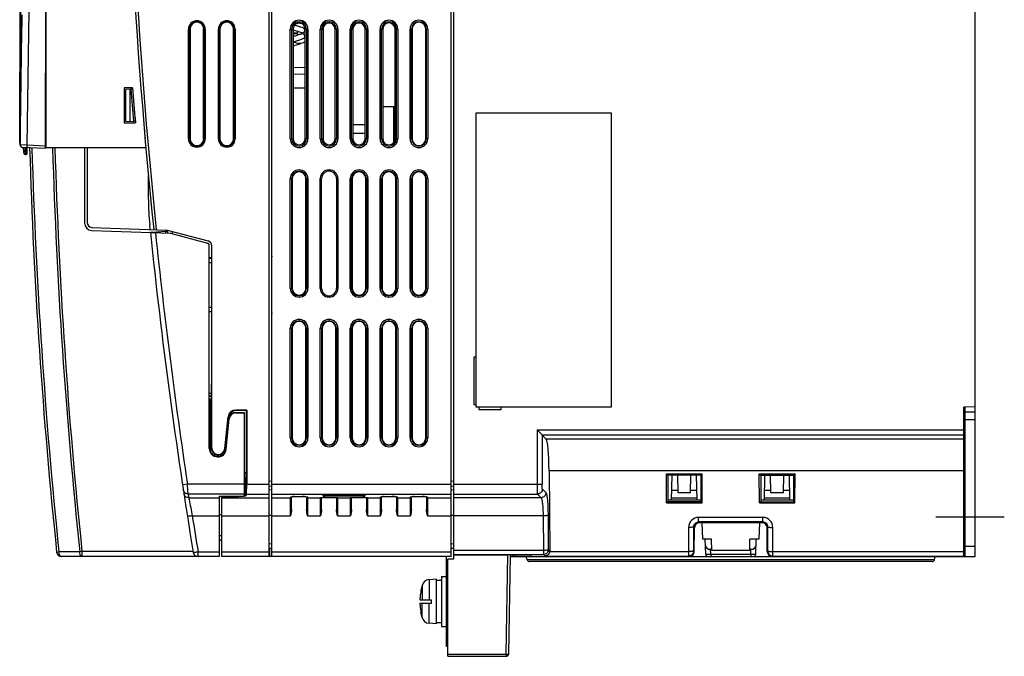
# Model space of a CAD drawing. Header units: millimetres. Extents: x 0 to 1400, y 0 to 1000.
# Tile 33 of 38: x 817 to 1014, y 329 to 457. Entities that reach past the tile are written whole.
import ezdxf

# ---------------------------------------------------------------- set-up
doc = ezdxf.new("R2010")
doc.units = ezdxf.units.MM
doc.header["$LTSCALE"] = 77
doc.linetypes.add('CENTER', pattern=[0.6, 0.375, -0.075, 0.075, -0.075])
doc.layers.get('0').update_dxf_attribs({"linetype": 'CONTINUOUS'})
doc.layers.add('00_COMPONENTS', color=7, linetype='CONTINUOUS')
doc.layers.add('DEFAULT_1', color=7, linetype='CENTER')

msp = doc.modelspace()

# ---------------------------------------------------------------- linework, layer by layer
at = {"color": 7, "linetype": 'CONTINUOUS'}
for p, q in [((908.28, 438.15), (935.28, 438.15)), ((908.28, 379.15), (908.28, 438.15)), ((935.28, 438.15), (935.28, 379.15)), ((935.28, 379.15), (908.28, 379.15))]:
    msp.add_line(p, q, dxfattribs=at)
at = {"layer": '00_COMPONENTS', "color": 7, "linetype": 'CONTINUOUS'}
for p, q in [((866.78, 349.15), (866.78, 659.15)), ((867.28, 349.15), (867.28, 659.15)), ((903.28, 349.15), (903.28, 659.15)), ((903.78, 348.65), (903.78, 659.15)), ((1008.28, 349.15), (1008.28, 659.15)), ((822.07, 528.18), (821.88, 430.97)), ((817.05, 515.16), (816.88, 431.72)), ((822.08, 431.15), (822.08, 476.97)), ((816.78, 432.19), (816.84, 460.69)), ((821.92, 455.41), (822.08, 455.4)), ((821.92, 454.49), (822.08, 454.48)), ((822.08, 455.49), (821.93, 455.5)), ((850.91, 454.95), (850.91, 432.95)), ((853.64, 432.95), (853.64, 454.95)), ((856.91, 454.95), (856.91, 432.95)), ((859.64, 432.95), (859.64, 454.95)), ((871.53, 454.79), (872.64, 454.44)), ((871.58, 454.95), (871.58, 432.95)), ((871.58, 454.24), (872.18, 454.2)), ((872.18, 454), (871.58, 453.96)), ((872.94, 455.4), (871.84, 455.75)), ((872.18, 454.2), (872.23, 454.2)), ((872.23, 454), (872.18, 454)), ((872.64, 454.44), (873.24, 454.23)), ((873.24, 453.97), (872.64, 453.76)), ((873.58, 455.17), (872.94, 455.4)), ((873.24, 454.23), (873.43, 454.2)), ((873.43, 454), (873.24, 453.97)), ((873.58, 455.17), (873.43, 455.2)), ((873.97, 432.95), (873.97, 454.95)), ((877.57, 454.95), (877.57, 432.95)), ((879.98, 432.95), (879.98, 454.95)), ((883.56, 454.95), (883.56, 432.95)), ((885.99, 432.95), (885.99, 454.95)), ((889.56, 454.95), (889.56, 432.95)), ((892, 432.95), (892, 454.95)), ((895.41, 454.95), (895.41, 432.95)), ((898.14, 432.95), (898.14, 454.95)), ((821.92, 451.87), (822.08, 451.87)), ((872.64, 453.76), (871.58, 453.42)), ((871.58, 452.37), (872.94, 452.8)), ((871.81, 451.65), (873.2, 452.06)), ((872.94, 452.8), (873.58, 453.03)), ((873.43, 453), (873.58, 453.03)), ((821.92, 450.89), (822.08, 450.9)), ((821.92, 450.8), (822.08, 450.81)), ((871.58, 451.63), (871.81, 451.65)), ((873.97, 447.2), (871.58, 447.24)), ((873.97, 445.9), (871.58, 445.86)), ((822.08, 442.37), (821.9, 442.38)), ((837.69, 443.18), (837.72, 443.15)), ((837.69, 443.18), (837.69, 436.12)), ((839.39, 443.18), (837.69, 443.18)), ((837.72, 443.15), (837.72, 436.15)), ((839.36, 443.15), (837.72, 443.15)), ((837.78, 436.15), (837.78, 443.15)), ((839.06, 442.89), (837.98, 442.85)), ((837.98, 442.85), (837.98, 436.45)), ((838.88, 442.88), (838.88, 436.42)), ((839.37, 442.9), (839.09, 442.89)), ((839.39, 443.18), (839.36, 443.15)), ((871.58, 443.15), (873.97, 443.15)), ((889.56, 439.44), (892, 439.44)), ((891.68, 439.44), (891.68, 432.26)), ((821.89, 436.42), (822.08, 436.43)), ((837.69, 436.12), (837.72, 436.15)), ((837.69, 436.12), (839.96, 436.12)), ((837.72, 436.15), (839.93, 436.15)), ((837.98, 436.45), (839.58, 436.39)), ((839.94, 436.38), (839.61, 436.39)), ((839.91, 436.42), (839.91, 436.38)), ((839.96, 436.12), (839.93, 436.15)), ((841.92, 434.64), (841.8, 434.64)), ((816.88, 432.19), (816.78, 432.19)), ((842.05, 433.16), (841.91, 433.16)), ((816.88, 431.72), (816.88, 431.72)), ((817.26, 431.23), (817.35, 431.22)), ((817.28, 431.15), (817.28, 431.22)), ((817.47, 431.15), (817.28, 431.15)), ((821.88, 430.97), (817.35, 431.22)), ((817.98, 431.18), (817.97, 429.78)), ((818.27, 430.07), (818.28, 431.17)), ((842.06, 431.15), (821.88, 431.15)), ((829.78, 431.15), (829.78, 416.06)), ((830.28, 431.15), (830.28, 416.18)), ((817.89, 429.79), (817.97, 429.78)), ((817.99, 429.78), (817.97, 429.78)), ((842.58, 420.78), (842.58, 425.5)), ((871.41, 424.95), (871.41, 402.95)), ((874.14, 402.95), (874.14, 424.95)), ((877.28, 402.95), (877.28, 424.95)), ((880.28, 424.95), (880.28, 402.95)), ((883.41, 424.95), (883.41, 402.95)), ((886.14, 402.95), (886.14, 424.95)), ((889.41, 424.95), (889.41, 402.95)), ((892.14, 402.95), (892.14, 424.95)), ((895.41, 424.95), (895.41, 402.95)), ((898.14, 402.95), (898.14, 424.95)), ((831.22, 414.56), (847, 414.01)), ((831.24, 415.18), (846.32, 414.65)), ((842.93, 414.77), (842.84, 415.67)), ((846, 414.66), (846, 414.31)), ((846, 414.66), (846, 414.31)), ((846.32, 414.65), (854.53, 412.45)), ((846.32, 414.65), (846.38, 414.03)), ((846.35, 414.33), (842.98, 414.15)), ((845.98, 414.31), (846, 414.04)), ((847, 414.01), (854.41, 412.03)), ((854.78, 370.85), (854.78, 411.54)), ((855.28, 370.95), (855.28, 411.48)), ((855.28, 409.05), (854.78, 409.06)), ((854.78, 408.98), (855.28, 408.99)), ((867.33, 409.4), (867.28, 409.4)), ((867.33, 409.4), (867.28, 409.26)), ((867.33, 397.9), (867.33, 409.4)), ((854.78, 408.13), (855.28, 408.15)), ((854.78, 399.17), (855.28, 399.15)), ((854.78, 398.32), (855.28, 398.31)), ((855.28, 398.25), (854.78, 398.24)), ((867.28, 398.04), (867.33, 397.9)), ((867.33, 397.9), (867.28, 397.9)), ((871.41, 394.95), (871.41, 372.95)), ((874.14, 372.95), (874.14, 394.95)), ((877.41, 394.95), (877.41, 372.95)), ((880.14, 372.95), (880.14, 394.95)), ((883.41, 394.95), (883.41, 372.95)), ((886.14, 372.95), (886.14, 394.95)), ((889.41, 394.95), (889.41, 372.95)), ((892.14, 372.95), (892.14, 394.95)), ((895.41, 394.95), (895.41, 372.95)), ((898.14, 372.95), (898.14, 394.95)), ((908.26, 389.14), (907.79, 389.14)), ((907.79, 389.14), (907.79, 379.66)), ((908.26, 379.66), (908.26, 389.14)), ((855.28, 383.85), (855.22, 383.76)), ((855.22, 381.9), (855.22, 383.76)), ((854.78, 381.35), (855.15, 381.35)), ((855.2, 381.4), (855.15, 381.35)), ((855.15, 381.35), (855.15, 370.95)), ((854.88, 380.8), (854.78, 380.81)), ((854.88, 380.8), (854.88, 370.85)), ((907.79, 379.66), (908.26, 379.66)), ((913.26, 379.14), (908.79, 379.14)), ((908.79, 379.14), (908.79, 378.66)), ((913.26, 378.66), (913.26, 379.14)), ((1008.28, 379.19), (1005.98, 379.15)), ((1005.98, 349.15), (1005.98, 379.15)), ((857.87, 370.82), (858.54, 377.21)), ((857.99, 370.79), (858.66, 377.18)), ((862.28, 378.55), (860.03, 378.55)), ((862.15, 378.43), (860.04, 378.43)), ((860.06, 378.06), (861.78, 378.05)), ((860.06, 377.95), (861.78, 377.95)), ((861.78, 378.05), (861.78, 361.36)), ((862.15, 378.43), (862.28, 378.55)), ((862.15, 378.43), (862.15, 365.97)), ((862.28, 378.55), (862.28, 363.68)), ((908.79, 378.66), (913.26, 378.66)), ((1006.28, 378.15), (1008.28, 378.15)), ((858.06, 370.7), (858.66, 376.79)), ((858.17, 370.69), (858.76, 376.78)), ((1006.28, 376.65), (1008.28, 376.65)), ((922.31, 372.72), (920.46, 374.57)), ((856.58, 369.53), (856.58, 369.27)), ((922.86, 366.36), (922.99, 350.32)), ((946.39, 365.74), (953.57, 365.74)), ((946.39, 365.74), (946.68, 365.45)), ((946.43, 359.9), (946.39, 365.74)), ((953.28, 365.45), (946.68, 365.45)), ((946.68, 365.45), (946.68, 360.15)), ((947.43, 360.45), (947.51, 365.45)), ((948.73, 361.95), (948.66, 365.45)), ((951.23, 361.95), (951.29, 365.45)), ((952.53, 360.45), (952.44, 365.45)), ((953.57, 365.74), (953.28, 365.45)), ((953.28, 365.45), (953.28, 360.15)), ((953.52, 359.9), (953.57, 365.74)), ((964.99, 365.74), (972.17, 365.74)), ((964.99, 365.74), (965.28, 365.45)), ((965.03, 359.9), (964.99, 365.74)), ((965.28, 365.45), (971.88, 365.45)), ((965.28, 365.45), (965.28, 360.15)), ((966.03, 360.45), (966.11, 365.45)), ((967.33, 361.95), (967.26, 365.45)), ((969.83, 361.95), (969.89, 365.45)), ((971.13, 360.45), (971.04, 365.45)), ((972.17, 365.74), (971.88, 365.45)), ((971.88, 365.45), (971.88, 360.15)), ((972.12, 359.9), (972.17, 365.74)), ((862.12, 364.98), (862.08, 364.87)), ((856.78, 361.26), (860.83, 361.28)), ((856.78, 361.26), (856.78, 349.15)), ((857.28, 349.15), (857.28, 361.26)), ((857.28, 361.21), (860.66, 361.23)), ((862.21, 361.69), (862.08, 361.36)), ((871.28, 358.6), (871.28, 361.14)), ((874.17, 361.16), (874.34, 361.13)), ((874.28, 361.14), (874.28, 358.6)), ((877.79, 361.49), (877.79, 361.53)), ((877.95, 361.52), (877.99, 361.52)), ((877.99, 361.52), (885.56, 361.52)), ((885.76, 361.49), (885.76, 361.53)), ((885.84, 361.51), (885.89, 361.5)), ((889.28, 358.6), (889.28, 361.14)), ((892.17, 361.16), (892.34, 361.13)), ((892.28, 361.14), (892.28, 358.6)), ((895.28, 358.6), (895.28, 361.14)), ((898.17, 361.16), (898.34, 361.13)), ((898.28, 361.14), (898.28, 358.6)), ((947.46, 362.48), (948.72, 362.48)), ((951.23, 361.95), (948.73, 361.95)), ((951.23, 362.48), (952.49, 362.48)), ((966.06, 362.48), (967.32, 362.48)), ((969.83, 361.95), (967.33, 361.95)), ((969.83, 362.48), (971.09, 362.48)), ((877.08, 360.99), (880.48, 360.99)), ((877.28, 358.6), (877.28, 360.99)), ((880.28, 360.99), (880.28, 358.6)), ((883.08, 360.99), (886.48, 360.99)), ((883.28, 358.6), (883.28, 360.99)), ((886.28, 360.99), (886.28, 358.6)), ((946.68, 360.15), (946.43, 359.9)), ((946.43, 359.9), (953.52, 359.9)), ((953.28, 360.45), (946.68, 360.45)), ((953.28, 360.15), (946.68, 360.15)), ((947.43, 360.95), (952.52, 360.95)), ((953.28, 360.15), (953.52, 359.9)), ((965.28, 360.15), (965.03, 359.9)), ((965.03, 359.9), (972.12, 359.9)), ((971.88, 360.45), (965.28, 360.45)), ((965.28, 360.15), (971.88, 360.15)), ((966.03, 360.95), (971.12, 360.95)), ((972.12, 359.9), (971.88, 360.15)), ((965.57, 355.93), (952.98, 355.93)), ((953.65, 352.65), (953.54, 355.93)), ((965.01, 355.93), (964.9, 352.65)), ((1006.28, 357.15), (1005.98, 357.15)), ((951.95, 350.14), (951.99, 354.94)), ((966.6, 350.14), (966.57, 354.94)), ((856.78, 352.47), (857.28, 352.45)), ((857.28, 352.45), (856.78, 352.45)), ((955.44, 352.65), (953.65, 352.65)), ((954.26, 349.63), (954.15, 352.65)), ((955.48, 350.35), (955.44, 352.65)), ((963.08, 350.35), (963.12, 352.65)), ((964.9, 352.65), (963.12, 352.65)), ((964.29, 349.63), (964.4, 352.65)), ((867.28, 350.75), (866.78, 350.79)), ((866.89, 349.15), (866.89, 350.78)), ((903.78, 350.75), (903.28, 350.79)), ((903.78, 349.51), (914.63, 349.51)), ((914.78, 329.64), (915.13, 349.47)), ((919.27, 349.42), (915.13, 349.42)), ((915.58, 349.42), (915.58, 349.15)), ((919.28, 349.15), (919.27, 349.42)), ((955.47, 350.61), (955.22, 350.61)), ((963.08, 350.35), (955.48, 350.35)), ((963.33, 350.61), (963.08, 350.61)), ((856.78, 349.15), (825.18, 349.15)), ((903.28, 349.15), (857.28, 349.15)), ((903.78, 348.65), (902.58, 348.61)), ((902.58, 329.15), (902.58, 348.61)), ((915.12, 349.15), (1008.28, 349.15)), ((918.46, 348.52), (918.29, 349.15)), ((999.61, 348.15), (918.95, 348.15)), ((1000.09, 348.52), (1000.26, 349.15)), ((897.41, 343.36), (897.18, 342.35)), ((900.28, 344.65), (898.81, 344.52)), ((900.28, 335.65), (900.28, 344.65)), ((900.28, 344.4), (901.28, 344.4)), ((901.28, 345.15), (902.28, 345.15)), ((901.28, 345.15), (901.28, 335.15)), ((897.18, 342.35), (897.18, 342.35)), ((897.01, 340.5), (899.28, 340.5)), ((897.01, 339.8), (899.28, 339.8)), ((899.28, 339.8), (899.28, 340.5)), ((897.18, 337.95), (897.18, 337.95)), ((897.41, 336.94), (897.18, 337.95)), ((900.28, 335.65), (898.81, 335.78)), ((900.28, 335.9), (901.28, 335.9)), ((901.28, 335.15), (902.28, 335.15)), ((902.58, 331.15), (902.28, 331.15)), ((902.58, 329.15), (914.28, 329.15))]:
    msp.add_line(p, q, dxfattribs=at)
at = {"layer": '00_COMPONENTS', "color": 9, "linetype": 'CONTINUOUS'}
for p, q in [((818.3, 431.67), (818.69, 458.7)), ((850.59, 432.95), (850.59, 454.95)), ((850.59, 454.95), (850.91, 454.95)), ((850.79, 432.95), (850.79, 454.95)), ((853.96, 454.95), (853.64, 454.95)), ((853.76, 454.95), (853.76, 432.95)), ((853.96, 454.95), (853.96, 432.95)), ((856.59, 432.95), (856.59, 454.95)), ((856.59, 454.95), (856.91, 454.95)), ((856.79, 432.95), (856.79, 454.95)), ((859.96, 454.95), (859.64, 454.95)), ((859.76, 454.95), (859.76, 432.95)), ((859.96, 454.95), (859.96, 432.95)), ((871, 454.95), (871.58, 454.95)), ((871, 432.95), (871, 454.95)), ((871.3, 432.95), (871.3, 454.95)), ((874.55, 454.95), (873.97, 454.95)), ((874.25, 454.95), (874.25, 432.95)), ((874.55, 454.95), (874.55, 432.95)), ((877, 454.95), (877.57, 454.95)), ((877, 432.95), (877, 454.95)), ((877.3, 432.95), (877.3, 454.95)), ((880.55, 454.95), (879.98, 454.95)), ((880.25, 454.95), (880.25, 432.95)), ((880.55, 454.95), (880.55, 432.95)), ((883, 454.95), (883.56, 454.95)), ((883, 432.95), (883, 454.95)), ((883.3, 432.95), (883.3, 454.95)), ((886.55, 454.95), (885.99, 454.95)), ((886.25, 454.95), (886.25, 432.95)), ((886.55, 454.95), (886.55, 432.95)), ((889, 454.95), (889.56, 454.95)), ((889, 432.95), (889, 454.95)), ((889.3, 432.95), (889.3, 454.95)), ((892.55, 454.95), (892, 454.95)), ((892.25, 454.95), (892.25, 432.95)), ((892.55, 454.95), (892.55, 432.95)), ((895, 454.95), (895.41, 454.95)), ((895, 432.95), (895, 454.95)), ((895.3, 432.95), (895.3, 454.95)), ((898.55, 454.95), (898.14, 454.95)), ((898.25, 454.95), (898.25, 432.95)), ((898.55, 454.95), (898.55, 432.95)), ((883.56, 435.82), (885.99, 435.82)), ((850.59, 432.95), (850.91, 432.95)), ((853.96, 432.95), (853.64, 432.95)), ((856.59, 432.95), (856.91, 432.95)), ((859.96, 432.95), (859.64, 432.95)), ((871, 432.95), (871.58, 432.95)), ((874.55, 432.95), (873.97, 432.95)), ((877, 432.95), (877.57, 432.95)), ((880.55, 432.95), (879.98, 432.95)), ((883, 432.95), (883.56, 432.95)), ((886.55, 432.95), (885.99, 432.95)), ((889, 432.95), (889.56, 432.95)), ((892.55, 432.95), (892, 432.95)), ((895, 432.95), (895.41, 432.95)), ((898.55, 432.95), (898.14, 432.95)), ((818.3, 431.67), (816.88, 431.72)), ((817.99, 429.78), (817.99, 431.19)), ((821.88, 431.47), (818.3, 431.67)), ((871, 424.95), (871.41, 424.95)), ((871, 402.95), (871, 424.95)), ((871.3, 402.95), (871.3, 424.95)), ((874.55, 424.95), (874.14, 424.95)), ((874.25, 424.95), (874.25, 402.95)), ((874.55, 424.95), (874.55, 402.95)), ((877, 424.95), (877.3, 424.95)), ((877, 402.95), (877, 424.95)), ((880.55, 424.95), (880.25, 424.95)), ((880.55, 424.95), (880.55, 402.95)), ((883, 424.95), (883.41, 424.95)), ((883, 402.95), (883, 424.95)), ((883.3, 402.95), (883.3, 424.95)), ((886.55, 424.95), (886.14, 424.95)), ((886.25, 424.95), (886.25, 402.95)), ((886.55, 424.95), (886.55, 402.95)), ((889, 424.95), (889.41, 424.95)), ((889, 402.95), (889, 424.95)), ((889.3, 402.95), (889.3, 424.95)), ((892.55, 424.95), (892.14, 424.95)), ((892.25, 424.95), (892.25, 402.95)), ((892.55, 424.95), (892.55, 402.95)), ((895, 424.95), (895.41, 424.95)), ((895, 402.95), (895, 424.95)), ((895.3, 402.95), (895.3, 424.95)), ((898.55, 424.95), (898.14, 424.95)), ((898.25, 424.95), (898.25, 402.95)), ((898.55, 424.95), (898.55, 402.95)), ((847.31, 414.38), (847.36, 413.91)), ((871, 402.95), (871.41, 402.95)), ((874.55, 402.95), (874.14, 402.95)), ((877, 402.95), (877.3, 402.95)), ((880.55, 402.95), (880.25, 402.95)), ((883, 402.95), (883.41, 402.95)), ((886.55, 402.95), (886.14, 402.95)), ((889, 402.95), (889.41, 402.95)), ((892.55, 402.95), (892.14, 402.95)), ((895, 402.95), (895.41, 402.95)), ((898.55, 402.95), (898.14, 402.95)), ((871, 394.95), (871.41, 394.95)), ((871, 372.95), (871, 394.95)), ((871.3, 372.95), (871.3, 394.95)), ((874.55, 394.95), (874.14, 394.95)), ((874.25, 394.95), (874.25, 372.95)), ((874.55, 394.95), (874.55, 372.95)), ((877, 394.95), (877.41, 394.95)), ((877, 372.95), (877, 394.95)), ((877.3, 372.95), (877.3, 394.95)), ((880.55, 394.95), (880.14, 394.95)), ((880.25, 394.95), (880.25, 372.95)), ((880.55, 394.95), (880.55, 372.95)), ((883, 394.95), (883.41, 394.95)), ((883, 372.95), (883, 394.95)), ((883.3, 372.95), (883.3, 394.95)), ((886.55, 394.95), (886.14, 394.95)), ((886.25, 394.95), (886.25, 372.95)), ((886.55, 394.95), (886.55, 372.95)), ((889, 394.95), (889.41, 394.95)), ((889, 372.95), (889, 394.95)), ((889.3, 372.95), (889.3, 394.95)), ((892.55, 394.95), (892.14, 394.95)), ((892.25, 394.95), (892.25, 372.95)), ((892.55, 394.95), (892.55, 372.95)), ((895, 394.95), (895.41, 394.95)), ((895, 372.95), (895, 394.95)), ((895.3, 372.95), (895.3, 394.95)), ((898.55, 394.95), (898.14, 394.95)), ((898.25, 394.95), (898.25, 372.95)), ((898.55, 394.95), (898.55, 372.95)), ((854.78, 381.9), (855.22, 381.9)), ((854.78, 381.4), (855.2, 381.4)), ((860.06, 378.06), (860.06, 377.95)), ((858.76, 376.78), (858.66, 376.79)), ((871, 372.95), (871.41, 372.95)), ((874.55, 372.95), (874.14, 372.95)), ((877, 372.95), (877.41, 372.95)), ((880.55, 372.95), (880.14, 372.95)), ((883, 372.95), (883.41, 372.95)), ((886.55, 372.95), (886.14, 372.95)), ((889, 372.95), (889.41, 372.95)), ((892.55, 372.95), (892.14, 372.95)), ((895, 372.95), (895.41, 372.95)), ((898.55, 372.95), (898.14, 372.95)), ((920.46, 374.57), (1005.98, 374.57)), ((920.46, 374.57), (920.46, 363.68)), ((921.46, 373.57), (1005.98, 373.57)), ((921.46, 373.57), (921.46, 363.68)), ((1005.98, 372.72), (922.31, 372.72)), ((854.78, 370.85), (854.88, 370.85)), ((855.15, 370.95), (855.28, 370.95)), ((858.17, 370.69), (858.06, 370.7)), ((862.15, 365.97), (861.78, 365.97)), ((1005.98, 366.36), (922.86, 366.36)), ((850.4, 363.68), (849.41, 363.53)), ((861.78, 363.68), (850.4, 363.68)), ((862.12, 364.98), (861.78, 364.98)), ((862.08, 361.36), (862.08, 364.87)), ((862.28, 363.68), (866.78, 363.68)), ((867.28, 363.24), (866.74, 363.28)), ((867.28, 364.23), (866.78, 364.27)), ((867.28, 363.68), (903.28, 363.68)), ((903.78, 363.24), (903.24, 363.28)), ((903.78, 364.23), (903.28, 364.27)), ((903.78, 363.68), (921.46, 363.68)), ((861.78, 361.69), (850.55, 361.69)), ((850.55, 361.69), (850.66, 360.96)), ((860.66, 361.23), (860.66, 361.28)), ((862.21, 361.69), (866.78, 361.69)), ((866.78, 362.6), (867.28, 362.56)), ((867.28, 361.69), (903.28, 361.69)), ((877.59, 361.3), (877.59, 361.48)), ((877.79, 361.49), (877.79, 361.51)), ((877.99, 361.52), (877.99, 361.52)), ((877.99, 361.45), (877.99, 361.52)), ((885.57, 361.45), (877.99, 361.45)), ((877.99, 361.27), (877.99, 361.45)), ((885.57, 361.27), (877.99, 361.27)), ((885.57, 361.45), (885.56, 361.52)), ((885.56, 361.52), (885.56, 361.52)), ((885.57, 361.27), (885.57, 361.45)), ((885.76, 361.51), (885.76, 361.49)), ((885.96, 361.48), (885.96, 361.3)), ((903.28, 362.6), (903.78, 362.56)), ((903.78, 361.69), (920.54, 361.69)), ((920.54, 361.69), (921.27, 360.96)), ((921.54, 362.69), (922.26, 361.96)), ((850.66, 360.96), (856.78, 360.96)), ((857.28, 360.96), (866.78, 360.96)), ((867.28, 360.96), (871.08, 360.96)), ((871.08, 357.33), (871.08, 361.08)), ((874.48, 361.08), (874.48, 357.33)), ((874.48, 360.96), (877.08, 360.96)), ((877.08, 357.33), (877.08, 360.96)), ((880.48, 360.96), (883.08, 360.96)), ((880.48, 360.96), (880.48, 357.33)), ((883.08, 357.33), (883.08, 360.96)), ((886.48, 360.96), (889.08, 360.96)), ((886.48, 360.96), (886.48, 357.33)), ((889.08, 357.33), (889.08, 361.08)), ((892.48, 361.08), (892.48, 357.33)), ((892.48, 360.96), (895.08, 360.96)), ((895.08, 357.33), (895.08, 361.08)), ((898.48, 361.08), (898.48, 357.33)), ((898.48, 360.96), (903.28, 360.96)), ((921.27, 360.96), (903.78, 360.96)), ((851.36, 357.33), (856.78, 357.33)), ((856.78, 357.62), (857.28, 357.61)), ((857.28, 357.33), (866.78, 357.33)), ((866.78, 357.47), (867.28, 357.47)), ((867.28, 357.33), (871.08, 357.33)), ((874.48, 357.33), (877.08, 357.33)), ((880.48, 357.33), (883.08, 357.33)), ((886.48, 357.33), (889.08, 357.33)), ((892.48, 357.33), (895.08, 357.33)), ((898.48, 357.33), (903.28, 357.33)), ((903.28, 357.47), (903.78, 357.47)), ((921.67, 357.33), (903.78, 357.33)), ((921.67, 357.33), (921.72, 350.45)), ((922.66, 357.41), (922.71, 350.54)), ((965.73, 357), (952.83, 357)), ((952.83, 356.09), (952.83, 357)), ((965.73, 356.09), (952.83, 356.09)), ((952.83, 356.09), (952.98, 355.93)), ((965.57, 355.93), (965.73, 356.09)), ((965.73, 356.09), (965.73, 357)), ((856.78, 353.38), (857.28, 353.36)), ((950.84, 355.01), (950.84, 349.26)), ((951.84, 355.09), (951.99, 354.94)), ((951.84, 355.09), (951.84, 350.25)), ((966.57, 354.94), (966.71, 355.09)), ((966.71, 350.25), (966.71, 355.09)), ((967.71, 349.26), (967.71, 355.01)), ((867.28, 351.66), (866.78, 351.7)), ((903.78, 351.66), (903.28, 351.7)), ((824.18, 350.05), (824.65, 350.1)), ((828.8, 350.1), (824.65, 350.1)), ((829.27, 350.14), (828.8, 350.1)), ((851.51, 350.14), (829.27, 350.14)), ((856.78, 350.06), (852.53, 350.06)), ((852.53, 349.15), (852.53, 350.06)), ((866.78, 350.06), (857.28, 350.06)), ((903.28, 350.06), (867.28, 350.06)), ((903.78, 350.45), (921.72, 350.45)), ((903.78, 349.54), (921.72, 349.54)), ((914.28, 329.61), (914.63, 349.51)), ((916.08, 349.42), (916.08, 349.15)), ((921.72, 350.45), (921.72, 349.54)), ((921.72, 349.54), (922.07, 349.26)), ((922.07, 349.26), (950.84, 349.26)), ((922.71, 350.54), (922.99, 350.32)), ((922.97, 350.17), (950.84, 350.17)), ((950.84, 349.26), (950.95, 349.15)), ((951.84, 350.25), (951.95, 350.14)), ((955.26, 349.63), (955.22, 350.61)), ((955.26, 349.63), (963.29, 349.63)), ((955.26, 349.63), (955.26, 349.15)), ((963.29, 349.63), (963.33, 350.61)), ((963.29, 349.63), (963.29, 349.15)), ((966.6, 350.14), (966.71, 350.25)), ((967.6, 349.15), (967.71, 349.26)), ((967.71, 350.17), (1005.98, 350.17)), ((967.71, 349.26), (1005.98, 349.26)), ((1008.28, 351.15), (1006.28, 351.15)), ((1000.09, 348.52), (918.46, 348.52)), ((897.41, 343.36), (897.41, 340.5)), ((898.81, 344.52), (898.81, 340.5)), ((897.41, 336.94), (897.41, 339.8)), ((898.81, 335.78), (898.81, 339.8)), ((902.58, 332.52), (902.28, 332.52)), ((902.58, 329.61), (914.28, 329.61)), ((914.28, 329.61), (914.28, 329.15))]:
    msp.add_line(p, q, dxfattribs=at)
at = {"layer": '00_COMPONENTS', "color": 3, "linetype": 'CONTINUOUS'}
for p, q in [((1006.28, 349.15), (1006.28, 379.15)), ((902.28, 331.15), (902.28, 349.15))]:
    msp.add_line(p, q, dxfattribs=at)
at = {"layer": '00_COMPONENTS', "color": 7, "linetype": 'CONTINUOUS'}
for points in [[(871.19, 361.13), (871.22, 361.13), (871.39, 361.16)], [(871.39, 361.16), (871.71, 361.19), (872.14, 361.22), (872.66, 361.23), (872.93, 361.23), (873.44, 361.22), (873.86, 361.19), (874.17, 361.16)], [(877.66, 361.5), (877.7, 361.51), (877.76, 361.51), (877.95, 361.52)], [(885.56, 361.52), (885.6, 361.52), (885.78, 361.51), (885.84, 361.51)], [(889.19, 361.13), (889.22, 361.13), (889.39, 361.16)], [(889.39, 361.16), (889.71, 361.19), (890.14, 361.22), (890.66, 361.23), (890.93, 361.23), (891.44, 361.22), (891.86, 361.19), (892.17, 361.16)], [(895.19, 361.13), (895.22, 361.13), (895.39, 361.16)], [(895.39, 361.16), (895.71, 361.19), (896.14, 361.22), (896.66, 361.23), (896.93, 361.23), (897.44, 361.22), (897.86, 361.19), (898.17, 361.16)]]:
    msp.add_lwpolyline(points, dxfattribs=at)
for centre, radius, start, end in [((1937.78, 528.15), 1100, 180, 185.91753), ((1937.78, 528.15), 1099.5, 180, 185.92115), ((852.28, 454.95), 1.37, 0, 180), ((858.28, 454.95), 1.37, 0, 180), ((872.83, 454.1), 2, 77.2162, 106.7822), ((896.78, 454.95), 1.37, 0, 180), ((872.23, 454.7), 0.5, 270, 327.8428), ((872.23, 453.5), 0.5, 31.935, 90), ((873.43, 453.5), 0.5, 111.2582, 135.0026), ((873.43, 454.7), 0.5, 270, 71.7252), ((873.43, 453.5), 0.5, 288.2682, 90), ((872.83, 454.1), 2, 235.1557, 302.129), ((1937.78, 528.15), 1102.02, 184.43735, 184.77608), ((1937.78, 528.15), 1101.67, 184.42354, 184.79187), ((852.28, 432.95), 1.37, 180, 360), ((858.28, 432.95), 1.37, 180, 360), ((896.78, 432.95), 1.37, 180, 360), ((817.38, 431.72), 0.5, 179.8849, 256.9691), ((822.48, 431.18), 5, 179.5846, 193.4984), ((1918.28, 463.88), 1100, 181.70531, 185.94012), ((817.9, 430.08), 0.29, 193.4984, 268.8849), ((817.98, 430.07), 0.29, 270.8849, 359.8849), ((872.78, 424.95), 1.37, 0, 180), ((878.78, 424.95), 1.5, 0, 180), ((884.78, 424.95), 1.37, 0, 180), ((890.78, 424.95), 1.37, 0, 180), ((896.78, 424.95), 1.37, 0, 180), ((892.58, 420.78), 50, 180, 185.865), ((831.28, 416.06), 1.5, 180, 268), ((831.28, 416.18), 1, 180, 268), ((1937.12, 527.51), 1100, 185.91533, 189.28743), ((854.28, 411.48), 1, 0, 75.0049), ((854.28, 411.54), 0.5, 0, 75), ((872.78, 402.95), 1.37, 180, 360), ((878.78, 402.95), 1.5, 180, 360), ((884.78, 402.95), 1.37, 180, 360), ((890.78, 402.95), 1.37, 180, 360), ((896.78, 402.95), 1.37, 180, 360), ((872.78, 394.95), 1.37, 0, 180), ((878.78, 394.95), 1.37, 0, 180), ((884.78, 394.95), 1.37, 0, 180), ((890.78, 394.95), 1.37, 0, 180), ((896.78, 394.95), 1.37, 0, 180), ((860.03, 377.05), 1.5, 89.9328, 174.0436), ((860.03, 377.05), 1.38, 89.5191, 174.5109), ((860.06, 376.65), 1.3, 90, 174.4812), ((872.78, 372.95), 1.37, 180, 360), ((878.78, 372.95), 1.37, 180, 360), ((884.78, 372.95), 1.37, 180, 360), ((890.78, 372.95), 1.37, 180, 360), ((896.78, 372.95), 1.37, 180, 360), ((856.48, 370.85), 1.7, 179.9636, 354.4337), ((856.58, 370.95), 1.3, 180, 354.0436), ((856.58, 370.95), 1.42, 270, 353.5275), ((877.91, 363.79), 2.52, 266.0302, 267.2208), ((885.64, 363.8), 2.53, 272.7777, 273.9363), ((825.18, 350.15), 1, 185.9401, 270), ((852.53, 350.15), 1, 189.2874, 270), ((954.76, 349.65), 0.5, 182, 270), ((963.79, 349.65), 0.5, 270, 358), ((918.95, 348.65), 0.5, 195, 270), ((999.61, 348.65), 0.5, 270, 345), ((898.95, 342.93), 1.6, 95, 164.506), ((908.98, 340.15), 11.99, 169.4315, 175.9364), ((908.98, 340.15), 11.99, 184.0636, 190.5685), ((898.95, 337.37), 1.6, 195.494, 265), ((914.28, 329.65), 0.5, 270, 359)]:
    msp.add_arc(centre, radius, start, end, dxfattribs=at)
at = {"layer": '00_COMPONENTS', "color": 9, "linetype": 'CONTINUOUS'}
for centre, radius, start, end in [((852.28, 454.95), 1.68, 0, 180), ((852.28, 454.95), 1.48, 0, 180), ((858.28, 454.95), 1.68, 0, 180), ((858.28, 454.95), 1.48, 0, 180), ((872.78, 454.95), 1.77, 0, 180), ((872.78, 454.95), 1.48, 0, 180), ((878.78, 454.95), 1.77, 0, 180), ((878.78, 454.95), 1.48, 0, 180), ((884.78, 454.95), 1.77, 0, 180), ((884.78, 454.95), 1.48, 0, 180), ((890.78, 454.95), 1.77, 0, 180), ((890.78, 454.95), 1.48, 0, 180), ((896.78, 454.95), 1.77, 0, 180), ((896.78, 454.95), 1.48, 0, 180), ((852.28, 432.95), 1.68, 180, 360), ((852.28, 432.95), 1.48, 180, 360), ((858.28, 432.95), 1.68, 180, 360), ((858.28, 432.95), 1.48, 180, 360), ((872.78, 432.95), 1.77, 180, 360), ((872.78, 432.95), 1.48, 180, 360), ((878.78, 432.95), 1.77, 180, 360), ((878.78, 432.95), 1.48, 180, 360), ((884.78, 432.95), 1.77, 180, 360), ((884.78, 432.95), 1.48, 180, 360), ((890.78, 432.95), 1.77, 180, 360), ((890.78, 432.95), 1.48, 180, 360), ((896.78, 432.95), 1.77, 180, 360), ((896.78, 432.95), 1.48, 180, 360), ((822.53, 431.18), 4.76, 179.8292, 196.8032), ((1918.65, 463.91), 1099.91, 181.70881, 185.93934), ((1918.72, 463.9), 1095.84, 181.7129, 185.96118), ((1918.77, 463.9), 1095.43, 181.71353, 185.96089), ((822.58, 431.2), 4.82, 196.8174, 197.1746), ((872.78, 424.95), 1.77, 0, 180), ((872.78, 424.95), 1.48, 0, 180), ((878.78, 424.95), 1.77, 0, 180), ((884.78, 424.95), 1.77, 0, 180), ((884.78, 424.95), 1.48, 0, 180), ((890.78, 424.95), 1.77, 0, 180), ((890.78, 424.95), 1.48, 0, 180), ((896.78, 424.95), 1.77, 0, 180), ((896.78, 424.95), 1.48, 0, 180), ((1937.12, 527.51), 1099, 185.92258, 188.57326), ((872.78, 402.95), 1.77, 180, 360), ((872.78, 402.95), 1.48, 180, 360), ((878.78, 402.95), 1.77, 180, 360), ((884.78, 402.95), 1.77, 180, 360), ((884.78, 402.95), 1.48, 180, 360), ((890.78, 402.95), 1.77, 180, 360), ((890.78, 402.95), 1.48, 180, 360), ((896.78, 402.95), 1.77, 180, 360), ((896.78, 402.95), 1.48, 180, 360), ((872.78, 394.95), 1.77, 0, 180), ((878.78, 394.95), 1.77, 0, 180), ((884.78, 394.95), 1.77, 0, 180), ((890.78, 394.95), 1.77, 0, 180), ((896.78, 394.95), 1.77, 0, 180), ((872.78, 394.95), 1.48, 0, 180), ((878.78, 394.95), 1.48, 0, 180), ((884.78, 394.95), 1.48, 0, 180), ((890.78, 394.95), 1.48, 0, 180), ((896.78, 394.95), 1.48, 0, 180), ((872.78, 372.95), 1.77, 180, 360), ((872.78, 372.95), 1.48, 180, 360), ((878.78, 372.95), 1.77, 180, 360), ((878.78, 372.95), 1.48, 180, 360), ((884.78, 372.95), 1.77, 180, 360), ((884.78, 372.95), 1.48, 180, 360), ((890.78, 372.95), 1.77, 180, 360), ((890.78, 372.95), 1.48, 180, 360), ((896.78, 372.95), 1.77, 180, 360), ((896.78, 372.95), 1.48, 180, 360), ((872.23, 353.69), 7.53, 94.0956, 95.3171), ((872.42, 351), 10.23, 93.2216, 94.1136), ((872.93, 347.33), 13.9, 87.0276, 87.959), ((873.11, 350.69), 10.53, 85.8475, 87.0439), ((885.63, 358.91), 2.6, 86.0402, 87.2304), ((885.69, 359.74), 1.77, 84.4415, 86.0702), ((890.23, 353.69), 7.53, 94.0956, 95.3171), ((890.42, 351), 10.23, 93.2216, 94.1136), ((890.93, 347.33), 13.9, 87.0276, 87.959), ((891.11, 350.69), 10.53, 85.8475, 87.0439), ((896.23, 353.69), 7.53, 94.0956, 95.3171), ((896.42, 351), 10.23, 93.2216, 94.1136), ((896.93, 347.33), 13.9, 87.0276, 87.959), ((897.11, 350.69), 10.53, 85.8475, 87.0439), ((1937.12, 527.43), 1099, 188.90394, 189.28743)]:
    msp.add_arc(centre, radius, start, end, dxfattribs=at)
at = {"layer": '00_COMPONENTS', "color": 7, "linetype": 'CONTINUOUS'}
for centre, major_axis, ratio, start_param, end_param in [((872.78, 454.95), (1.19, 0), 0.999999, 0, 3.141593), ((878.78, 454.95), (1.2, 0), 0.999999, 0, 3.141593), ((884.78, 454.95), (1.21, 0), 0.999999, 0, 3.141593), ((890.78, 454.95), (1.22, 0), 0.999999, 0, 3.141593), ((1937.44, 528.15), (1101.36, 0), 1, 3.218842, 3.224977), ((1937.44, 528.15), (1101.36, 0), 1, -3.058174, -3.057958), ((872.78, 432.95), (1.19, 0), 0.999999, -3.141593, 0), ((878.78, 432.95), (1.2, 0), 0.999999, -3.141593, 0), ((884.78, 432.95), (1.21, 0), 0.999999, -3.141593, 0), ((890.78, 432.95), (1.22, 0), 0.999999, -3.141593, 0), ((855.2, 381.9), (0, 0.5), 0.034985, -3.106622, -1.570711), ((860.05, 376.65), (1.41, 0), 1, 1.570187, 3.044383), ((922.25, 365.75), (0, 7), 0.087489, -1.48353, -0.087266), ((856.48, 370.85), (1.59, 0), 1, -3.141593, -0.09721), ((856.57, 370.95), (1.42, 0), 1, -3.141593, -1.570187), ((862.12, 365.97), (0, 1), 0.034921, -3.054326, -1.570796), ((860.58, 364.87), (1.5, 0), 0.087489, -0.564743, -0.034907), ((862.21, 363.68), (0, 2), 0.034921, -3.054326, -1.570796), ((860.58, 361.36), (1.5, 0), 0.087489, -1.518436, -0.034907), ((860.78, 361.36), (1, 0), 0.087489, -1.518436, 0), ((952.99, 354.93), (0.812, -0.591), 0.996212, 2.201731, 3.761615), ((965.56, 354.93), (0.812, 0.591), 0.996212, -0.620023, 0.939861), ((955.2, 351.39), (1, -0.05), 0.776934, -3.074806, -1.505228), ((963.35, 351.39), (1, 0.05), 0.776934, -1.636365, -0.066787), ((914.63, 349.47), (0.5, 0), 0.070615, -0.001246, 1.568029), ((921.98, 350.33), (-0.59, 0.824), 0.985559, -2.342372, -2.191372), ((950.95, 350.15), (0.812, -0.591), 0.996212, -0.939861, 0.620023), ((967.6, 350.15), (0.812, 0.591), 0.996212, 2.52157, 4.081454)]:
    msp.add_ellipse(centre, major_axis=major_axis, ratio=ratio, start_param=start_param, end_param=end_param, dxfattribs=at)
at = {"layer": '00_COMPONENTS', "color": 9, "linetype": 'CONTINUOUS'}
for points in [[(816.88, 431.72), (817.01, 440.43), (817.13, 449.13), (817.27, 457.83)], [(871.08, 361.08), (871.12, 361.08), (871.17, 361.1), (871.2, 361.12)], [(871.08, 360.96), (871.16, 360.96), (871.25, 361.03), (871.27, 361.11)], [(871.27, 361.11), (871.27, 361.12), (871.28, 361.14), (871.28, 361.16)], [(874.48, 360.96), (874.39, 360.96), (874.3, 361.03), (874.28, 361.11)], [(874.48, 361.08), (874.41, 361.08), (874.34, 361.12), (874.3, 361.18)], [(877.59, 361.3), (877.65, 361.3), (877.72, 361.34), (877.76, 361.39)], [(877.64, 361.28), (877.67, 361.28), (877.71, 361.28), (877.74, 361.27)], [(877.76, 361.51), (877.73, 361.51), (877.71, 361.51), (877.68, 361.51)], [(877.99, 361.52), (877.91, 361.52), (877.83, 361.52), (877.76, 361.51)], [(877.76, 361.39), (877.78, 361.42), (877.79, 361.45), (877.79, 361.49)], [(885.76, 361.51), (885.69, 361.52), (885.63, 361.52), (885.56, 361.52)], [(885.66, 361.45), (885.63, 361.45), (885.6, 361.45), (885.57, 361.45)], [(885.79, 361.39), (885.78, 361.42), (885.76, 361.45), (885.76, 361.49)], [(885.96, 361.3), (885.9, 361.3), (885.83, 361.34), (885.79, 361.39)], [(885.81, 361.27), (885.84, 361.28), (885.88, 361.28), (885.91, 361.28)], [(889.08, 361.08), (889.12, 361.08), (889.17, 361.1), (889.2, 361.12)], [(889.08, 360.96), (889.16, 360.96), (889.25, 361.03), (889.27, 361.11)], [(889.27, 361.11), (889.27, 361.12), (889.28, 361.14), (889.28, 361.16)], [(892.48, 360.96), (892.39, 360.96), (892.3, 361.03), (892.28, 361.11)], [(892.48, 361.08), (892.41, 361.08), (892.34, 361.12), (892.3, 361.18)], [(895.08, 361.08), (895.12, 361.08), (895.17, 361.1), (895.2, 361.12)], [(895.08, 360.96), (895.16, 360.96), (895.25, 361.03), (895.27, 361.11)], [(895.27, 361.11), (895.27, 361.12), (895.28, 361.14), (895.28, 361.16)], [(898.48, 360.96), (898.39, 360.96), (898.3, 361.03), (898.28, 361.11)], [(898.48, 361.08), (898.41, 361.08), (898.34, 361.12), (898.3, 361.18)], [(921.54, 362.69), (921.53, 362.43), (921.32, 361.91), (920.79, 361.69), (920.54, 361.69)]]:
    msp.add_open_spline(points, degree=3, dxfattribs=at)
for points, knots in [([(883.53, 434.11), (883.65, 434.09), (884.18, 434.04), (884.73, 434.03), (885.14, 434.05)], [0, 0, 0, 0, 0.232404, 1, 1, 1, 1]), ([(885.14, 434.05), (885.22, 434.05), (885.51, 434.07), (885.8, 434.1), (886.01, 434.14)], [0, 0, 0, 0, 0.268215, 1, 1, 1, 1]), ([(817.36, 431.22), (817.23, 431.23), (816.98, 431.34), (816.88, 431.6), (816.88, 431.72)], [0, 0, 0, 0, 0.5, 1, 1, 1, 1]), ([(818.3, 431.17), (818.3, 431.17), (818.3, 431.19), (818.29, 431.21), (818.29, 431.26), (818.29, 431.35), (818.3, 431.49), (818.3, 431.6), (818.3, 431.67)], [0, 0, 0, 0, 0.021693, 0.079101, 0.171582, 0.295528, 0.618724, 1, 1, 1, 1]), ([(858.66, 377.18), (858.64, 377.18), (858.6, 377.21), (858.56, 377.2), (858.54, 377.21)], [0, 0, 0, 0, 0.505167, 1, 1, 1, 1]), ([(860.04, 378.43), (860.04, 378.45), (860.02, 378.49), (860.03, 378.53), (860.03, 378.55)], [0, 0, 0, 0, 0.505033, 1, 1, 1, 1]), ([(857.91, 370.81), (857.9, 370.81), (857.89, 370.81), (857.88, 370.81), (857.87, 370.82)], [0, 0, 0, 0, 0.500002, 1, 1, 1, 1]), ([(857.99, 370.79), (857.97, 370.79), (857.95, 370.81), (857.92, 370.81), (857.91, 370.81)], [0, 0, 0, 0, 0.512649, 1, 1, 1, 1]), ([(850.55, 361.69), (850.54, 361.76), (850.5, 362.42), (850.44, 363.09), (850.4, 363.68)], [0, 0, 0, 0, 0.099925, 1, 1, 1, 1]), ([(920.46, 363.68), (920.46, 363.44), (920.46, 362.99), (920.48, 362.39), (920.5, 361.99), (920.52, 361.78), (920.53, 361.71), (920.54, 361.69)], [0, 0, 0, 0, 0.363286, 0.677175, 0.899169, 0.965828, 1, 1, 1, 1]), ([(921.54, 362.69), (921.51, 362.71), (921.5, 362.83), (921.47, 363.03), (921.46, 363.34), (921.46, 363.56), (921.46, 363.68)], [0, 0, 0, 0, 0.103455, 0.325242, 0.63806, 1, 1, 1, 1]), ([(850.55, 361.69), (850.32, 361.69), (849.84, 361.86), (849.6, 362.31), (849.56, 362.54)], [0, 0, 0, 0, 0.500629, 1, 1, 1, 1]), ([(850.66, 360.96), (850.43, 360.96), (849.95, 361.13), (849.71, 361.58), (849.67, 361.81)], [0, 0, 0, 0, 0.500629, 1, 1, 1, 1]), ([(871.08, 361.08), (871.08, 361.09), (871.13, 361.12), (871.21, 361.14), (871.35, 361.16), (871.47, 361.18), (871.53, 361.18)], [0, 0, 0, 0, 0.085717, 0.280282, 0.587908, 1, 1, 1, 1]), ([(871.85, 361.21), (871.97, 361.21), (872.5, 361.23), (873.02, 361.23), (873.42, 361.22)], [0, 0, 0, 0, 0.234136, 1, 1, 1, 1]), ([(873.87, 361.19), (873.93, 361.19), (874.11, 361.17), (874.29, 361.16), (874.41, 361.12)], [0, 0, 0, 0, 0.329872, 1, 1, 1, 1]), ([(874.28, 361.11), (874.28, 361.12), (874.28, 361.14), (874.28, 361.15), (874.28, 361.16)], [0, 0, 0, 0, 0.501669, 1, 1, 1, 1]), ([(874.41, 361.12), (874.42, 361.12), (874.44, 361.11), (874.48, 361.1), (874.48, 361.08)], [0, 0, 0, 0, 0.388087, 1, 1, 1, 1]), ([(877.64, 361.5), (877.63, 361.5), (877.62, 361.49), (877.59, 361.49), (877.59, 361.48)], [0, 0, 0, 0, 0.412773, 1, 1, 1, 1]), ([(877.59, 361.3), (877.59, 361.3), (877.61, 361.29), (877.62, 361.29), (877.64, 361.28)], [0, 0, 0, 0, 0.100731, 1, 1, 1, 1]), ([(877.68, 361.51), (877.68, 361.5), (877.66, 361.5), (877.65, 361.5), (877.64, 361.5)], [0, 0, 0, 0, 0.533229, 1, 1, 1, 1]), ([(877.82, 361.46), (877.81, 361.47), (877.8, 361.47), (877.79, 361.48), (877.79, 361.49)], [0, 0, 0, 0, 0.618101, 1, 1, 1, 1]), ([(877.99, 361.45), (877.97, 361.45), (877.91, 361.45), (877.85, 361.45), (877.82, 361.46)], [0, 0, 0, 0, 0.297618, 1, 1, 1, 1]), ([(885.76, 361.49), (885.76, 361.48), (885.74, 361.45), (885.7, 361.45), (885.66, 361.45)], [0, 0, 0, 0, 0.124051, 1, 1, 1, 1]), ([(885.96, 361.48), (885.96, 361.49), (885.91, 361.5), (885.89, 361.5), (885.86, 361.51)], [0, 0, 0, 0, 0.27657, 1, 1, 1, 1]), ([(885.91, 361.28), (885.92, 361.29), (885.93, 361.29), (885.96, 361.29), (885.96, 361.3)], [0, 0, 0, 0, 0.413522, 1, 1, 1, 1]), ([(889.08, 361.08), (889.08, 361.09), (889.13, 361.12), (889.21, 361.14), (889.35, 361.16), (889.47, 361.18), (889.53, 361.18)], [0, 0, 0, 0, 0.085717, 0.280282, 0.587908, 1, 1, 1, 1]), ([(889.85, 361.21), (889.97, 361.21), (890.5, 361.23), (891.02, 361.23), (891.42, 361.22)], [0, 0, 0, 0, 0.234136, 1, 1, 1, 1]), ([(891.87, 361.19), (891.93, 361.19), (892.11, 361.17), (892.29, 361.16), (892.41, 361.12)], [0, 0, 0, 0, 0.329872, 1, 1, 1, 1]), ([(892.28, 361.11), (892.28, 361.12), (892.28, 361.14), (892.28, 361.15), (892.28, 361.16)], [0, 0, 0, 0, 0.501669, 1, 1, 1, 1]), ([(892.41, 361.12), (892.42, 361.12), (892.44, 361.11), (892.48, 361.1), (892.48, 361.08)], [0, 0, 0, 0, 0.388087, 1, 1, 1, 1]), ([(895.08, 361.08), (895.08, 361.09), (895.13, 361.12), (895.21, 361.14), (895.35, 361.16), (895.47, 361.18), (895.53, 361.18)], [0, 0, 0, 0, 0.085717, 0.280282, 0.587908, 1, 1, 1, 1]), ([(895.85, 361.21), (895.97, 361.21), (896.5, 361.23), (897.02, 361.23), (897.42, 361.22)], [0, 0, 0, 0, 0.234136, 1, 1, 1, 1]), ([(897.87, 361.19), (897.93, 361.19), (898.11, 361.17), (898.29, 361.16), (898.41, 361.12)], [0, 0, 0, 0, 0.329872, 1, 1, 1, 1]), ([(898.28, 361.11), (898.28, 361.12), (898.28, 361.14), (898.28, 361.15), (898.28, 361.16)], [0, 0, 0, 0, 0.501669, 1, 1, 1, 1]), ([(898.41, 361.12), (898.42, 361.12), (898.44, 361.11), (898.48, 361.1), (898.48, 361.08)], [0, 0, 0, 0, 0.388087, 1, 1, 1, 1]), ([(922.26, 361.96), (922.26, 361.7), (922.05, 361.18), (921.52, 360.96), (921.27, 360.96)], [0, 0, 0, 0, 0.5, 1, 1, 1, 1]), ([(922.26, 361.96), (922.3, 361.92), (922.36, 361.76), (922.42, 361.47), (922.48, 361.03), (922.57, 360.23), (922.63, 359.01), (922.66, 357.97), (922.66, 357.41)], [0, 0, 0, 0, 0.03675, 0.103469, 0.199442, 0.322219, 0.633321, 1, 1, 1, 1]), ([(850.66, 360.96), (850.68, 360.84), (850.91, 359.63), (851.15, 358.42), (851.36, 357.33)], [0, 0, 0, 0, 0.100142, 1, 1, 1, 1]), ([(921.27, 360.96), (921.3, 360.93), (921.36, 360.81), (921.43, 360.57), (921.49, 360.22), (921.57, 359.58), (921.64, 358.6), (921.66, 357.77), (921.67, 357.33)], [0, 0, 0, 0, 0.03852, 0.105857, 0.201903, 0.324435, 0.634543, 1, 1, 1, 1]), ([(851.36, 357.33), (851.24, 357.31), (851.01, 357.27), (850.73, 357.25), (850.56, 357.24), (850.46, 357.24), (850.41, 357.24), (850.38, 357.25), (850.37, 357.26)], [0, 0, 0, 0, 0.379522, 0.700714, 0.824038, 0.916436, 0.974735, 1, 1, 1, 1]), ([(922.66, 357.41), (922.64, 357.39), (922.52, 357.38), (922.31, 357.35), (922.01, 357.33), (921.79, 357.33), (921.67, 357.33)], [0, 0, 0, 0, 0.103905, 0.325907, 0.639077, 1, 1, 1, 1]), ([(952.83, 357), (952.32, 357), (951.26, 356.57), (950.84, 355.51), (950.84, 355.01)], [0, 0, 0, 0, 0.500407, 1, 1, 1, 1]), ([(951.84, 355.09), (951.84, 355.34), (952.04, 355.87), (952.57, 356.09), (952.83, 356.09)], [0, 0, 0, 0, 0.496283, 1, 1, 1, 1]), ([(967.71, 355.01), (967.71, 355.51), (967.29, 356.57), (966.23, 357), (965.73, 357)], [0, 0, 0, 0, 0.499563, 1, 1, 1, 1]), ([(966.71, 355.09), (966.71, 355.34), (966.51, 355.87), (965.98, 356.09), (965.73, 356.09)], [0, 0, 0, 0, 0.496283, 1, 1, 1, 1]), ([(951.84, 355.09), (951.82, 355.06), (951.7, 355.05), (951.5, 355.02), (951.19, 355.01), (950.97, 355.01), (950.84, 355.01)], [0, 0, 0, 0, 0.099578, 0.320676, 0.635168, 1, 1, 1, 1]), ([(966.71, 355.09), (966.73, 355.06), (966.85, 355.05), (967.05, 355.02), (967.36, 355.01), (967.59, 355.01), (967.71, 355.01)], [0, 0, 0, 0, 0.099578, 0.320676, 0.635168, 1, 1, 1, 1]), ([(825.18, 349.15), (825.11, 349.15), (824.9, 349.24), (824.71, 349.6), (824.65, 349.92), (824.65, 350.1)], [0, 0, 0, 0, 0.178372, 0.536647, 1, 1, 1, 1]), ([(829.33, 349.15), (829.26, 349.15), (829.05, 349.24), (828.86, 349.6), (828.81, 349.92), (828.8, 350.1)], [0, 0, 0, 0, 0.178354, 0.536733, 1, 1, 1, 1]), ([(829.33, 349.15), (829.32, 349.15), (829.31, 349.19), (829.3, 349.23), (829.29, 349.33), (829.28, 349.51), (829.27, 349.78), (829.27, 350.02), (829.27, 350.14)], [0, 0, 0, 0, 0.022499, 0.080078, 0.17251, 0.29629, 0.619023, 1, 1, 1, 1]), ([(852.53, 350.06), (852.4, 350.04), (852.17, 350.01), (851.9, 349.98), (851.72, 349.97), (851.63, 349.97), (851.57, 349.97), (851.54, 349.98), (851.54, 349.99)], [0, 0, 0, 0, 0.379571, 0.700758, 0.824071, 0.916458, 0.974746, 1, 1, 1, 1]), ([(922.71, 350.54), (922.71, 350.28), (922.5, 349.76), (921.97, 349.54), (921.72, 349.54)], [0, 0, 0, 0, 0.500241, 1, 1, 1, 1]), ([(921.72, 350.45), (921.84, 350.45), (922.06, 350.46), (922.37, 350.47), (922.57, 350.5), (922.69, 350.51), (922.71, 350.54)], [0, 0, 0, 0, 0.360923, 0.674093, 0.896095, 1, 1, 1, 1]), ([(951.84, 350.25), (951.84, 350), (951.62, 349.47), (951.1, 349.26), (950.84, 349.26)], [0, 0, 0, 0, 0.500019, 1, 1, 1, 1]), ([(951.84, 350.25), (951.82, 350.22), (951.7, 350.22), (951.5, 350.18), (951.19, 350.17), (950.97, 350.17), (950.84, 350.17)], [0, 0, 0, 0, 0.099587, 0.320703, 0.635209, 1, 1, 1, 1]), ([(954.26, 349.63), (954.26, 349.63), (954.27, 349.63), (954.28, 349.63), (954.31, 349.63), (954.35, 349.63), (954.44, 349.63), (954.56, 349.63), (954.71, 349.63), (954.95, 349.63), (955.13, 349.63), (955.26, 349.63)], [0, 0, 0, 0, 0.00513, 0.019632, 0.043525, 0.076608, 0.169016, 0.293344, 0.44482, 0.617618, 1, 1, 1, 1]), ([(963.29, 349.63), (963.42, 349.63), (963.61, 349.63), (963.84, 349.63), (963.99, 349.63), (964.11, 349.63), (964.2, 349.63), (964.25, 349.63), (964.27, 349.63), (964.28, 349.63), (964.29, 349.63), (964.29, 349.63)], [0, 0, 0, 0, 0.382388, 0.555189, 0.706663, 0.830989, 0.923395, 0.956477, 0.980369, 0.994871, 1, 1, 1, 1]), ([(966.71, 350.25), (966.71, 350), (966.93, 349.47), (967.45, 349.26), (967.71, 349.26)], [0, 0, 0, 0, 0.499997, 1, 1, 1, 1]), ([(966.71, 350.25), (966.73, 350.22), (966.85, 350.22), (967.05, 350.18), (967.36, 350.17), (967.59, 350.17), (967.71, 350.17)], [0, 0, 0, 0, 0.099561, 0.320656, 0.635159, 1, 1, 1, 1]), ([(914.28, 329.61), (914.35, 329.61), (914.46, 329.61), (914.63, 329.61), (914.71, 329.62), (914.78, 329.63), (914.78, 329.64)], [0, 0, 0, 0, 0.378677, 0.701132, 0.917516, 1, 1, 1, 1])]:
    msp.add_open_spline(points, degree=3, knots=knots, dxfattribs=at)
at = {"layer": '00_COMPONENTS', "color": 7, "linetype": 'CONTINUOUS'}
for points in [[(877.79, 361.27), (877.86, 361.27), (877.92, 361.27), (877.99, 361.27)], [(885.57, 361.27), (885.63, 361.27), (885.7, 361.27), (885.76, 361.27)], [(871.28, 358.6), (871.28, 358.17), (871.17, 357.75), (871.08, 357.33)], [(874.48, 357.33), (874.38, 357.75), (874.28, 358.17), (874.28, 358.6)], [(877.28, 358.6), (877.28, 358.17), (877.17, 357.75), (877.08, 357.33)], [(880.48, 357.33), (880.38, 357.75), (880.28, 358.17), (880.28, 358.6)], [(883.28, 358.6), (883.28, 358.17), (883.17, 357.75), (883.08, 357.33)], [(886.48, 357.33), (886.38, 357.75), (886.28, 358.17), (886.28, 358.6)], [(889.28, 358.6), (889.28, 358.17), (889.17, 357.75), (889.08, 357.33)], [(892.48, 357.33), (892.38, 357.75), (892.28, 358.17), (892.28, 358.6)], [(895.28, 358.6), (895.28, 358.17), (895.17, 357.75), (895.08, 357.33)], [(898.48, 357.33), (898.38, 357.75), (898.28, 358.17), (898.28, 358.6)]]:
    msp.add_open_spline(points, degree=3, dxfattribs=at)
for points, knots in [([(922.97, 350.17), (922.94, 349.92), (922.71, 349.48), (922.27, 349.27), (922.07, 349.26)], [0, 0, 0, 0, 0.556283, 1, 1, 1, 1]), ([(897.01, 341), (897.01, 340.94), (897, 340.84), (897, 340.73), (897, 340.65), (897, 340.59), (897, 340.54), (897, 340.52), (897.01, 340.5), (897.01, 340.5), (897.01, 340.5)], [0, 0, 0, 0, 0.380756, 0.552754, 0.703478, 0.827163, 0.919186, 0.976445, 0.991876, 1, 1, 1, 1]), ([(897.01, 339.8), (897.01, 339.8), (897.01, 339.8), (897, 339.78), (897, 339.76), (897, 339.71), (897, 339.65), (897, 339.57), (897, 339.46), (897.01, 339.36), (897.01, 339.3)], [0, 0, 0, 0, 0.008124, 0.023555, 0.080814, 0.172837, 0.296522, 0.447246, 0.619244, 1, 1, 1, 1])]:
    msp.add_open_spline(points, degree=3, knots=knots, dxfattribs=at)
at = {"layer": 'DEFAULT_1', "color": 7, "linetype": 'CENTER'}
msp.add_line((1000.38, 357.15), (1014.1, 357.15), dxfattribs=at)

doc.saveas('drawing.dxf')
